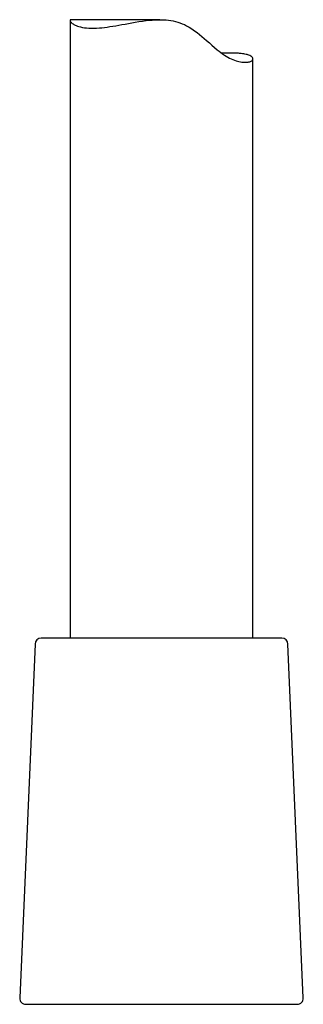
# Model space of a CAD drawing. Header units: millimetres. Extents: x 8 to 1012, y 12 to 1096.
# Tile 29 of 41: x 779 to 802, y 676 to 757. Entities that reach past the tile are written whole.
import ezdxf

# ---------------------------------------------------------------- set-up
doc = ezdxf.new("R2010")
doc.units = ezdxf.units.MM

msp = doc.modelspace()

# ---------------------------------------------------------------- linework, layer by layer
at = {"color": 7, "linetype": 'Continuous', "lineweight": 30}
for p, q in [((782.712, 756.544), (782.712, 705.924)), ((790.085, 756.599), (782.772, 756.599)), ((797.712, 705.924), (797.712, 753.398)), ((800.083, 705.924), (780.34, 705.924)), ((779.841, 705.446), (778.584, 676.446)), ((801.839, 676.446), (800.582, 705.446)), ((779.084, 675.924), (781.798, 675.924)), ((781.798, 675.924), (801.34, 675.924))]:
    msp.add_line(p, q, dxfattribs=at)
at = {"color": 7, "linetype": 'Continuous', "lineweight": 30, "flags": 128}
msp.add_lwpolyline([(782.772, 756.599), (782.75, 756.596), (782.728, 756.585), (782.715, 756.566), (782.712, 756.54), (782.718, 756.508), (782.734, 756.472), (782.759, 756.431), (782.795, 756.388), (782.839, 756.343), (782.895, 756.297), (782.961, 756.25), (783.037, 756.203), (783.123, 756.158), (783.22, 756.114), (783.328, 756.073), (783.446, 756.035), (783.575, 756.001), (783.725, 755.969), (783.886, 755.943), (784.06, 755.923), (784.245, 755.91), (784.445, 755.903), (784.657, 755.903), (784.881, 755.911), (785.115, 755.925), (785.323, 755.944), (785.537, 755.967), (785.759, 755.995), (785.987, 756.028), (786.225, 756.065), (786.468, 756.105), (786.717, 756.148), (786.972, 756.194), (787.238, 756.243), (787.508, 756.293), (787.785, 756.342), (788.065, 756.391), (788.354, 756.439), (788.647, 756.483), (788.945, 756.522), (789.246, 756.555), (789.435, 756.572), (789.625, 756.585), (789.817, 756.594), (790.009, 756.599), (790.204, 756.598), (790.4, 756.592), (790.596, 756.579), (790.791, 756.559), (790.98, 756.532), (791.167, 756.498), (791.354, 756.456), (791.538, 756.404), (791.725, 756.343), (791.907, 756.272), (792.087, 756.192), (792.262, 756.105), (792.488, 755.979), (792.706, 755.843), (792.918, 755.698), (793.125, 755.547), (793.328, 755.388), (793.527, 755.225), (793.722, 755.06), (793.913, 754.893), (794.134, 754.698), (794.351, 754.504), (794.568, 754.315), (794.783, 754.133), (794.93, 754.015), (795.076, 753.902), (795.222, 753.796), (795.37, 753.696), (795.517, 753.605), (795.662, 753.521), (795.798, 753.449), (795.932, 753.385), (796.065, 753.327), (796.193, 753.277), (796.321, 753.233), (796.445, 753.196), (796.565, 753.166), (796.68, 753.142), (796.785, 753.126), (796.885, 753.114), (796.98, 753.108), (797.07, 753.106), (797.156, 753.109), (797.235, 753.115), (797.309, 753.126), (797.377, 753.14), (797.448, 753.159), (797.51, 753.182), (797.565, 753.208), (797.61, 753.237), (797.648, 753.268), (797.677, 753.301), (797.698, 753.335), (797.709, 753.37), (797.711, 753.412), (797.701, 753.453), (797.678, 753.495), (797.644, 753.536), (797.596, 753.577), (797.535, 753.616), (797.461, 753.654), (797.375, 753.689), (797.303, 753.713), (797.226, 753.736), (797.141, 753.757), (797.049, 753.776), (796.95, 753.794), (796.844, 753.81), (796.732, 753.825), (796.612, 753.837), (796.612, 753.837)], dxfattribs=at)
at = {"color": 7, "linetype": 'Continuous', "lineweight": 30}
for centre, start, end in [((780.34, 705.424), 90, 177.51874), ((800.083, 705.424), 2.48126, 90), ((779.084, 676.424), 177.51874, 270), ((801.34, 676.424), 270, 2.48126)]:
    msp.add_arc(centre, 0.5, start, end, dxfattribs=at)
msp.add_open_spline([(796.612, 753.837), (796.559, 753.841), (796.453, 753.85), (796.281, 753.859), (796.099, 753.865), (795.905, 753.867), (795.701, 753.866), (795.485, 753.86), (795.302, 753.854), (795.189, 753.847), (795.154, 753.845)], degree=3, knots=[0, 0, 0, 0, 0.132099, 0.264198, 0.397223, 0.530247, 0.666198, 0.802149, 0.939111, 1, 1, 1, 1], dxfattribs=at)

doc.saveas('drawing.dxf')
